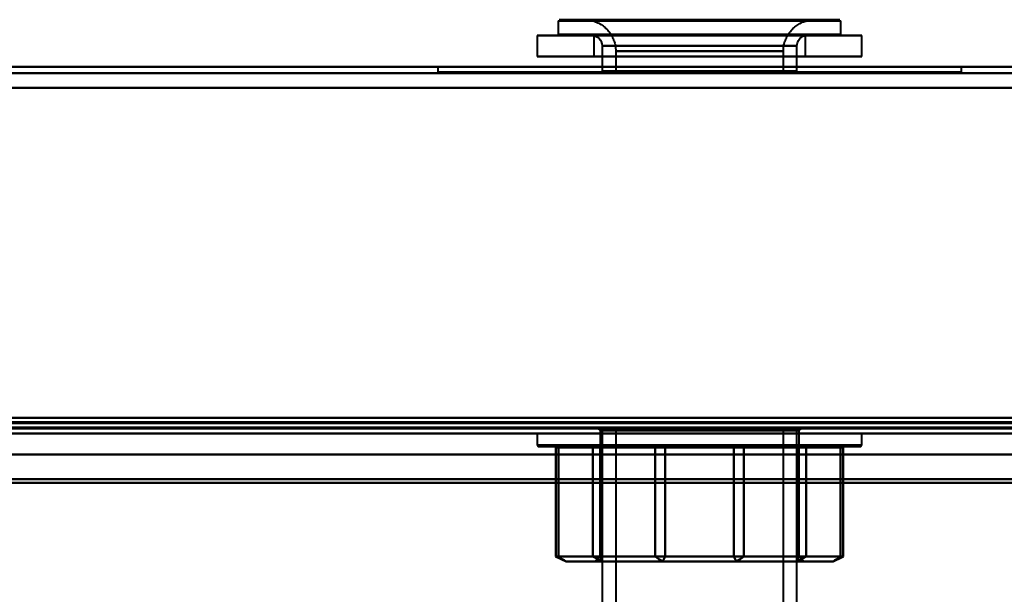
# Model space of a CAD drawing. Header units: millimetres. Extents: x -1442 to 3067, y -120 to 1046.
# Tile 20 of 75: x 178 to 272, y 113 to 168. Entities that reach past the tile are written whole.
import ezdxf

# ---------------------------------------------------------------- set-up
doc = ezdxf.new("R2010")
doc.units = ezdxf.units.MM
doc.layers.add('G-IMPT', color=8, linetype='Continuous', lineweight=40)

# ---------------------------------------------------------------- blocks, each defined once
blk = doc.blocks.new('NEXA 1000 CALQUES_dwg-755156-Gauche')
at = {"layer": 'G-IMPT'}
for p, q in [((229.5, 167.772), (229.5, 166.472)), ((229.5, 167.772), (248.171, 167.772)), ((229.5, 167.772), (237.829, 167.772)), ((248.133, 167.872), (229.6, 167.872)), ((232, 167.872), (247.214, 167.872)), ((247.214, 167.872), (232, 167.872)), ((237.829, 167.772), (256.5, 167.772)), ((256.4, 167.872), (237.867, 167.872)), ((238.786, 167.872), (254, 167.872)), ((254, 167.872), (238.786, 167.872)), ((248.171, 167.772), (256.5, 167.772)), ((256.5, 166.472), (256.5, 167.772)), ((237.829, 166.472), (229.5, 166.472)), ((248.171, 166.472), (229.5, 166.472)), ((256.5, 166.472), (237.829, 166.472)), ((256.5, 166.472), (248.171, 166.472)), ((227.5, 166.372), (227.5, 164.372)), ((227.5, 166.372), (248.937, 166.372)), ((227.5, 166.372), (237.063, 166.372)), ((248.937, 166.372), (227.5, 166.372)), ((229.6, 166.372), (248.133, 166.372)), ((232.9, 166.352), (232.9, 164.372)), ((232.9, 166.352), (246.869, 166.352)), ((246.869, 166.352), (232.9, 166.352)), ((237.063, 166.372), (258.5, 166.372)), ((258.5, 166.372), (237.063, 166.372)), ((237.867, 166.372), (256.4, 166.372)), ((239.131, 166.352), (253.1, 166.352)), ((253.1, 166.352), (239.131, 166.352)), ((248.937, 166.372), (258.5, 166.372)), ((253.1, 164.372), (253.1, 166.352)), ((258.5, 164.372), (258.5, 166.372)), ((233.7, 165.372), (233.7, 162.972)), ((233.7, 165.372), (246.562, 165.372)), ((246.562, 165.372), (233.7, 165.372)), ((235, 164.872), (235, 162.872)), ((235, 164.872), (246.064, 164.872)), ((246.064, 164.872), (235, 164.872)), ((239.438, 165.372), (252.3, 165.372)), ((252.3, 165.372), (239.438, 165.372)), ((239.936, 164.872), (251, 164.872)), ((251, 164.872), (239.936, 164.872)), ((251, 162.872), (251, 164.872)), ((252.3, 162.972), (252.3, 165.372)), ((227.5, 164.372), (248.937, 164.372)), ((237.063, 164.372), (227.5, 164.372)), ((248.937, 164.372), (227.5, 164.372)), ((232.9, 164.372), (246.869, 164.372)), ((246.869, 164.372), (232.9, 164.372)), ((237.063, 164.372), (258.5, 164.372)), ((258.5, 164.372), (237.063, 164.372)), ((239.131, 164.372), (253.1, 164.372)), ((253.1, 164.372), (239.131, 164.372)), ((258.5, 164.372), (248.937, 164.372)), ((331.9, 163.372), (-332.9, 163.372)), ((218, 163.372), (218, 162.872)), ((218, 163.372), (243, 163.372)), ((243, 163.372), (218, 163.372)), ((268, 163.372), (218, 163.372)), ((218, 162.872), (243, 162.872)), ((218, 162.872), (268, 162.872)), ((243, 162.872), (218, 162.872)), ((246.562, 162.972), (233.7, 162.972)), ((233.7, 162.872), (243, 162.872)), ((235, 162.872), (246.064, 162.872)), ((243, 162.872), (235, 162.872)), ((252.3, 162.972), (239.438, 162.972)), ((239.936, 162.872), (243, 162.872)), ((243, 163.372), (268, 163.372)), ((268, 163.372), (243, 163.372)), ((243, 162.872), (268, 162.872)), ((268, 162.872), (243, 162.872)), ((243, 162.872), (252.3, 162.872)), ((243, 162.872), (251, 162.872)), ((251, 162.872), (243, 162.872)), ((268, 162.872), (268, 163.372)), ((-367.9, 128.872), (331.9, 128.872)), ((233.284, 128.872), (233.5, 128.656)), ((243, 128.872), (233.284, 128.872)), ((233.284, 128.872), (243, 128.872)), ((233.7, 128.872), (233.7, 92.972)), ((243, 128.872), (233.7, 128.872)), ((233.7, 128.872), (246.562, 128.872)), ((235, 128.872), (235, 92.972)), ((235, 128.872), (243, 128.872)), ((246.064, 128.872), (235, 128.872)), ((252.716, 128.872), (236.192, 128.872)), ((239.438, 128.872), (243, 128.872)), ((243, 128.872), (239.936, 128.872)), ((243, 128.872), (251, 128.872)), ((251, 128.872), (243, 128.872)), ((249.808, 128.872), (243, 128.872)), ((243, 128.872), (252.716, 128.872)), ((252.3, 128.872), (243, 128.872)), ((243, 128.872), (252.3, 128.872)), ((252.716, 128.872), (249.808, 128.872)), ((251, 92.972), (251, 128.872)), ((252.3, 92.972), (252.3, 128.872)), ((252.5, 128.656), (252.716, 128.872)), ((-368.4, 128.372), (332.4, 128.372)), ((333, 128.372), (-352, 128.372)), ((-333.4, 128.372), (332.4, 128.372)), ((227.5, 128.372), (227.5, 127.256)), ((227.5, 128.372), (253.86, 128.372)), ((243, 128.372), (227.5, 128.372)), ((232.14, 128.372), (243, 128.372)), ((233.5, 128.656), (233.5, 116.656)), ((249.656, 128.656), (233.5, 128.656)), ((236.344, 128.656), (233.5, 128.656)), ((233.5, 128.656), (236.344, 128.656)), ((233.5, 128.656), (249.656, 128.656)), ((252.5, 128.656), (236.344, 128.656)), ((236.344, 128.656), (252.5, 128.656)), ((243, 128.372), (258.5, 128.372)), ((258.5, 128.372), (243, 128.372)), ((252.5, 128.656), (249.656, 128.656)), ((249.656, 128.656), (252.5, 128.656)), ((252.5, 116.656), (252.5, 128.656)), ((258.5, 127.256), (258.5, 128.372)), ((253.86, 127.256), (227.5, 127.256)), ((227.6, 127.156), (253.79, 127.156)), ((229.47, 127.156), (229.155, 127.156)), ((229.255, 127.056), (229.255, 116.656)), ((229.255, 127.056), (229.291, 127.056)), ((229.255, 127.056), (229.541, 127.056)), ((258.5, 127.256), (232.14, 127.256)), ((232.21, 127.156), (258.4, 127.156)), ((233.502, 127.156), (232.717, 127.156)), ((232.813, 127.056), (233.527, 127.056)), ((239.753, 127.156), (238.693, 127.156)), ((238.764, 127.056), (239.728, 127.056)), ((247.307, 127.156), (246.247, 127.156)), ((246.272, 127.056), (247.236, 127.056)), ((252.473, 127.056), (253.187, 127.056)), ((253.283, 127.156), (252.498, 127.156)), ((256.459, 127.056), (256.745, 127.056)), ((256.845, 127.156), (256.53, 127.156)), ((256.709, 127.056), (256.745, 127.056)), ((256.745, 116.656), (256.745, 127.056)), ((333, 126.372), (-352, 126.372)), ((333, 126.372), (-352, 126.372)), ((229.255, 116.656), (230.255, 116.156)), ((229.541, 116.656), (229.255, 116.656)), ((229.291, 116.656), (229.255, 116.656)), ((229.255, 116.656), (229.291, 116.656)), ((229.255, 116.656), (229.541, 116.656)), ((233.527, 116.656), (232.813, 116.656)), ((232.813, 116.656), (233.527, 116.656)), ((233.5, 116.656), (233, 116.156)), ((249.656, 116.656), (233.5, 116.656)), ((236.344, 116.656), (233.5, 116.656)), ((233.5, 116.656), (236.344, 116.656)), ((233.5, 116.656), (249.656, 116.656)), ((252.5, 116.656), (236.344, 116.656)), ((236.344, 116.656), (252.5, 116.656)), ((239.728, 116.656), (238.764, 116.656)), ((238.764, 116.656), (239.728, 116.656)), ((247.236, 116.656), (246.272, 116.656)), ((246.272, 116.656), (247.236, 116.656)), ((252.5, 116.656), (249.656, 116.656)), ((249.656, 116.656), (252.5, 116.656)), ((253.187, 116.656), (252.473, 116.656)), ((252.473, 116.656), (253.187, 116.656)), ((253, 116.156), (252.5, 116.656)), ((255.745, 116.156), (256.745, 116.656)), ((256.745, 116.656), (256.459, 116.656)), ((256.459, 116.656), (256.745, 116.656)), ((256.745, 116.656), (256.709, 116.656)), ((256.709, 116.656), (256.745, 116.656)), ((250.006, 116.156), (233, 116.156)), ((233, 116.156), (235.994, 116.156)), ((233, 116.156), (250.006, 116.156)), ((253, 116.156), (235.994, 116.156)), ((235.994, 116.156), (253, 116.156)), ((250.006, 116.156), (253, 116.156))]:
    blk.add_line(p, q, dxfattribs=at)
at = {"layer": 'G-IMPT', "flags": 128}
for points in [[(232, 167.872), (232.12, 167.87), (232.24, 167.863), (232.359, 167.851), (232.478, 167.834), (232.596, 167.813), (232.713, 167.786), (232.829, 167.755), (232.944, 167.72), (233.057, 167.68), (233.168, 167.635), (233.278, 167.587), (233.385, 167.533), (233.491, 167.476), (233.594, 167.414), (233.694, 167.348), (233.792, 167.279), (233.886, 167.205), (233.978, 167.128), (234.067, 167.047), (234.152, 166.962), (234.234, 166.875), (234.312, 166.784), (234.387, 166.69), (234.458, 166.593), (234.524, 166.493), (234.587, 166.391), (234.646, 166.286), (234.7, 166.179), (234.75, 166.07), (234.796, 165.959), (234.837, 165.847), (234.874, 165.732), (234.906, 165.617), (234.934, 165.5), (234.956, 165.382), (234.974, 165.264), (234.988, 165.144), (234.996, 165.025), (235, 164.905), (235, 164.872)], [(251, 164.872), (251.002, 164.992), (251.01, 165.112), (251.022, 165.231), (251.038, 165.35), (251.06, 165.468), (251.086, 165.585), (251.117, 165.701), (251.152, 165.816), (251.192, 165.929), (251.237, 166.041), (251.286, 166.15), (251.339, 166.258), (251.397, 166.363), (251.458, 166.466), (251.524, 166.566), (251.594, 166.664), (251.667, 166.759), (251.745, 166.85), (251.825, 166.939), (251.91, 167.024), (251.998, 167.106), (252.089, 167.185), (252.183, 167.259), (252.279, 167.33), (252.379, 167.397), (252.481, 167.46), (252.586, 167.518), (252.693, 167.573), (252.802, 167.623), (252.913, 167.668), (253.026, 167.71), (253.14, 167.746), (253.255, 167.778), (253.372, 167.806), (253.49, 167.829), (253.609, 167.847), (253.728, 167.86), (253.848, 167.868), (253.968, 167.872), (254, 167.872)], [(232.9, 166.352), (233.058, 166.306), (233.195, 166.241), (233.412, 166.075), (233.542, 165.912), (233.614, 165.777), (233.682, 165.563), (233.7, 165.372)], [(252.3, 165.372), (252.312, 165.525), (252.344, 165.665), (252.453, 165.903), (252.58, 166.066), (252.697, 166.17), (252.9, 166.289), (253.1, 166.352)], [(331.9, 163.372), (165.7, 163.372), (-0.5, 163.372), (-166.7, 163.372), (-332.9, 163.372)], [(-332.9, 163.372), (-166.7, 163.372), (-0.5, 163.372), (165.7, 163.372), (331.9, 163.372)], [(331.9, 163.372), (165.7, 163.372), (-0.5, 163.372), (-166.7, 163.372), (-332.9, 163.372)], [(-332.9, 163.372), (-166.7, 163.372), (-0.5, 163.372), (165.7, 163.372), (331.9, 163.372)], [(331.9, 162.772), (165.7, 162.772), (-0.5, 162.772), (-166.7, 162.772), (-332.9, 162.772)], [(-332.9, 162.772), (-166.7, 162.772), (-0.5, 162.772), (165.7, 162.772), (331.9, 162.772)], [(-332.9, 162.772), (-166.7, 162.772), (-0.5, 162.772), (165.7, 162.772), (331.9, 162.772)], [(331.9, 162.772), (165.7, 162.772), (-0.5, 162.772), (-166.7, 162.772), (-332.9, 162.772)], [(331.9, 161.372), (165.575, 161.372), (-0.75, 161.372), (-167.075, 161.372), (-333.4, 161.372)], [(-333.4, 161.372), (-167.075, 161.372), (-0.75, 161.372), (165.575, 161.372), (331.9, 161.372)], [(-333.4, 161.372), (-167.075, 161.372), (-0.75, 161.372), (165.575, 161.372), (331.9, 161.372)], [(331.9, 161.372), (165.575, 161.372), (-0.75, 161.372), (-167.075, 161.372), (-333.4, 161.372)], [(-332.9, 161.372), (-166.7, 161.372), (-0.5, 161.372), (165.7, 161.372), (331.9, 161.372)], [(331.9, 161.372), (165.7, 161.372), (-0.5, 161.372), (-166.7, 161.372), (-332.9, 161.372)], [(-332.9, 161.372), (-166.7, 161.372), (-0.5, 161.372), (165.7, 161.372), (331.9, 161.372)], [(331.9, 161.372), (165.7, 161.372), (-0.5, 161.372), (-166.7, 161.372), (-332.9, 161.372)], [(331.9, 129.872), (165.7, 129.872), (-0.5, 129.872), (-166.7, 129.872), (-332.9, 129.872)], [(-332.9, 129.872), (-166.7, 129.872), (-0.5, 129.872), (165.7, 129.872), (331.9, 129.872)], [(-332.9, 129.872), (-166.7, 129.872), (-0.5, 129.872), (165.7, 129.872), (331.9, 129.872)], [(331.9, 129.872), (165.7, 129.872), (-0.5, 129.872), (-166.7, 129.872), (-332.9, 129.872)], [(331.9, 129.872), (165.7, 129.872), (-0.5, 129.872), (-166.7, 129.872), (-332.9, 129.872)], [(-332.9, 129.872), (-166.7, 129.872), (-0.5, 129.872), (165.7, 129.872), (331.9, 129.872)], [(331.9, 129.872), (165.7, 129.872), (-0.5, 129.872), (-166.7, 129.872), (-332.9, 129.872)], [(-332.9, 129.872), (-166.7, 129.872), (-0.5, 129.872), (165.7, 129.872), (331.9, 129.872)], [(-368.4, 128.972), (-193.2, 128.972), (-18, 128.972), (157.2, 128.972), (332.4, 128.972)], [(-368.4, 128.972), (-193.2, 128.972), (-18, 128.972), (157.2, 128.972), (332.4, 128.972)], [(332.4, 128.972), (157.2, 128.972), (-18, 128.972), (-193.2, 128.972), (-368.4, 128.972)], [(332.4, 128.972), (157.2, 128.972), (-18, 128.972), (-193.2, 128.972), (-368.4, 128.972)], [(332.4, 128.972), (157.2, 128.972), (-18, 128.972), (-193.2, 128.972), (-368.4, 128.972)], [(-368.4, 128.972), (-193.2, 128.972), (-18, 128.972), (157.2, 128.972), (332.4, 128.972)], [(332.4, 128.872), (157.2, 128.872), (-18, 128.872), (-193.2, 128.872), (-368.4, 128.872)], [(-368.4, 128.872), (-193.2, 128.872), (-18, 128.872), (157.2, 128.872), (332.4, 128.872)], [(-367.9, 129.472), (-192.95, 129.472), (-18, 129.472), (156.95, 129.472), (331.9, 129.472)], [(331.9, 129.472), (156.95, 129.472), (-18, 129.472), (-192.95, 129.472), (-367.9, 129.472)], [(331.9, 129.372), (156.95, 129.372), (-18, 129.372), (-192.95, 129.372), (-367.9, 129.372)], [(-367.9, 129.372), (-192.95, 129.372), (-18, 129.372), (156.95, 129.372), (331.9, 129.372)], [(331.9, 129.372), (156.95, 129.372), (-18, 129.372), (-192.95, 129.372), (-367.9, 129.372)], [(-367.9, 129.372), (-192.95, 129.372), (-18, 129.372), (156.95, 129.372), (331.9, 129.372)], [(-367.9, 129.372), (-192.95, 129.372), (-18, 129.372), (156.95, 129.372), (331.9, 129.372)], [(331.9, 129.372), (156.95, 129.372), (-18, 129.372), (-192.95, 129.372), (-367.9, 129.372)], [(331.9, 128.872), (156.95, 128.872), (-18, 128.872), (-192.95, 128.872), (-367.9, 128.872)], [(-367.9, 128.872), (-192.95, 128.872), (-18, 128.872), (156.95, 128.872), (331.9, 128.872)], [(-367.9, 128.872), (-192.95, 128.872), (-18, 128.872), (156.95, 128.872), (331.9, 128.872)], [(331.9, 128.872), (156.95, 128.872), (-18, 128.872), (-192.95, 128.872), (-367.9, 128.872)], [(-367.9, 128.872), (-192.95, 128.872), (-18, 128.872), (156.95, 128.872), (331.9, 128.872)], [(331.9, 128.872), (156.95, 128.872), (-18, 128.872), (-192.95, 128.872), (-367.9, 128.872)], [(331.9, 128.872), (156.95, 128.872), (-18, 128.872), (-192.95, 128.872), (-367.9, 128.872)], [(-367.9, 128.872), (-192.95, 128.872), (-18, 128.872), (156.95, 128.872), (331.9, 128.872)], [(331.9, 128.872), (156.95, 128.872), (-18, 128.872), (-192.95, 128.872), (-367.9, 128.872)], [(-367.9, 128.872), (-192.95, 128.872), (-18, 128.872), (156.95, 128.872), (331.9, 128.872)], [(-367.9, 128.872), (-192.95, 128.872), (-18, 128.872), (156.95, 128.872), (331.9, 128.872)], [(331.9, 128.872), (156.95, 128.872), (-18, 128.872), (-192.95, 128.872), (-367.9, 128.872)], [(331.9, 129.472), (165.575, 129.472), (-0.75, 129.472), (-167.075, 129.472), (-333.4, 129.472)], [(-333.4, 129.472), (-167.075, 129.472), (-0.75, 129.472), (165.575, 129.472), (331.9, 129.472)], [(-333.4, 129.472), (-167.075, 129.472), (-0.75, 129.472), (165.575, 129.472), (331.9, 129.472)], [(331.9, 129.472), (165.575, 129.472), (-0.75, 129.472), (-167.075, 129.472), (-333.4, 129.472)], [(-333.4, 128.972), (-166.95, 128.972), (-0.5, 128.972), (165.95, 128.972), (332.4, 128.972)], [(-333.4, 128.972), (-166.95, 128.972), (-0.5, 128.972), (165.95, 128.972), (332.4, 128.972)], [(332.4, 128.972), (165.95, 128.972), (-0.5, 128.972), (-166.95, 128.972), (-333.4, 128.972)], [(-333.4, 128.972), (-166.95, 128.972), (-0.5, 128.972), (165.95, 128.972), (332.4, 128.972)], [(332.4, 128.972), (165.95, 128.972), (-0.5, 128.972), (-166.95, 128.972), (-333.4, 128.972)], [(332.4, 128.972), (165.95, 128.972), (-0.5, 128.972), (-166.95, 128.972), (-333.4, 128.972)], [(-333.4, 128.872), (-166.95, 128.872), (-0.5, 128.872), (165.95, 128.872), (332.4, 128.872)], [(332.4, 128.872), (165.95, 128.872), (-0.5, 128.872), (-166.95, 128.872), (-333.4, 128.872)], [(-333, 128.872), (-166.75, 128.872), (-0.5, 128.872), (165.75, 128.872), (332, 128.872)], [(332, 128.872), (165.75, 128.872), (-0.5, 128.872), (-166.75, 128.872), (-333, 128.872)], [(-333, 128.872), (-166.75, 128.872), (-0.5, 128.872), (165.75, 128.872), (332, 128.872)], [(332, 128.872), (165.75, 128.872), (-0.5, 128.872), (-166.75, 128.872), (-333, 128.872)], [(332.4, 128.372), (157.2, 128.372), (-18, 128.372), (-193.2, 128.372), (-368.4, 128.372)], [(-368.4, 128.372), (-193.2, 128.372), (-18, 128.372), (157.2, 128.372), (332.4, 128.372)], [(332.4, 128.372), (161.3, 128.372), (-9.8, 128.372), (-180.9, 128.372), (-352, 128.372)], [(-352, 128.372), (-180.9, 128.372), (-9.8, 128.372), (161.3, 128.372), (332.4, 128.372)], [(-352, 128.372), (-180.9, 128.372), (-9.8, 128.372), (161.3, 128.372), (332.4, 128.372)], [(332.4, 128.372), (161.3, 128.372), (-9.8, 128.372), (-180.9, 128.372), (-352, 128.372)], [(-333.4, 128.372), (-166.95, 128.372), (-0.5, 128.372), (165.95, 128.372), (332.4, 128.372)], [(326, 128.372), (161.15, 128.372), (-3.7, 128.372), (-168.55, 128.372), (-333.4, 128.372)], [(-333.4, 128.372), (-168.55, 128.372), (-3.7, 128.372), (161.15, 128.372), (326, 128.372)], [(332.4, 128.372), (165.95, 128.372), (-0.5, 128.372), (-166.95, 128.372), (-333.4, 128.372)], [(332.4, 128.372), (165.95, 128.372), (-0.5, 128.372), (-166.95, 128.372), (-333.4, 128.372)], [(-333.4, 128.372), (-168.55, 128.372), (-3.7, 128.372), (161.15, 128.372), (326, 128.372)], [(326, 128.372), (161.15, 128.372), (-3.7, 128.372), (-168.55, 128.372), (-333.4, 128.372)], [(-333.4, 128.372), (-166.95, 128.372), (-0.5, 128.372), (165.95, 128.372), (332.4, 128.372)], [(332.4, 128.372), (165.95, 128.372), (-0.5, 128.372), (-166.95, 128.372), (-333.4, 128.372)], [(-333.4, 128.372), (-166.95, 128.372), (-0.5, 128.372), (165.95, 128.372), (332.4, 128.372)], [(-333.4, 128.372), (-168.55, 128.372), (-3.7, 128.372), (161.15, 128.372), (326, 128.372)], [(326, 128.372), (161.15, 128.372), (-3.7, 128.372), (-168.55, 128.372), (-333.4, 128.372)], [(-333.4, 128.372), (-166.95, 128.372), (-0.5, 128.372), (165.95, 128.372), (332.4, 128.372)], [(332.4, 128.372), (165.95, 128.372), (-0.5, 128.372), (-166.95, 128.372), (-333.4, 128.372)], [(326, 128.372), (161.15, 128.372), (-3.7, 128.372), (-168.55, 128.372), (-333.4, 128.372)], [(-333.4, 128.372), (-168.55, 128.372), (-3.7, 128.372), (161.15, 128.372), (326, 128.372)], [(229.195, 127.156), (230.075, 127.156), (230.956, 127.156), (231.836, 127.156), (232.717, 127.156)], [(229.291, 116.656), (229.291, 119.256), (229.291, 121.856), (229.291, 124.456), (229.291, 127.056)], [(232.813, 127.056), (231.933, 127.056), (231.052, 127.056), (230.172, 127.056), (229.291, 127.056)], [(229.291, 127.056), (229.291, 124.456), (229.291, 121.856), (229.291, 119.256), (229.291, 116.656)], [(238.693, 127.156), (236.387, 127.156), (234.081, 127.156), (231.775, 127.156), (229.47, 127.156)], [(229.541, 127.056), (231.847, 127.056), (234.153, 127.056), (236.458, 127.056), (238.764, 127.056)], [(229.541, 116.656), (229.541, 119.256), (229.541, 121.856), (229.541, 124.456), (229.541, 127.056)], [(229.541, 127.056), (229.541, 124.456), (229.541, 121.856), (229.541, 119.256), (229.541, 116.656)], [(232.813, 116.656), (232.813, 119.256), (232.813, 121.856), (232.813, 124.456), (232.813, 127.056)], [(232.813, 127.056), (232.813, 124.456), (232.813, 121.856), (232.813, 119.256), (232.813, 116.656)], [(233.502, 127.156), (236.688, 127.156), (239.875, 127.156), (243.061, 127.156), (246.247, 127.156)], [(233.527, 116.656), (233.527, 119.256), (233.527, 121.856), (233.527, 124.456), (233.527, 127.056)], [(246.272, 127.056), (243.086, 127.056), (239.9, 127.056), (236.713, 127.056), (233.527, 127.056)], [(233.527, 127.056), (233.527, 124.456), (233.527, 121.856), (233.527, 119.256), (233.527, 116.656)], [(238.764, 116.656), (238.764, 119.256), (238.764, 121.856), (238.764, 124.456), (238.764, 127.056)], [(238.764, 127.056), (238.764, 124.456), (238.764, 121.856), (238.764, 119.256), (238.764, 116.656)], [(239.728, 127.056), (242.914, 127.056), (246.1, 127.056), (249.287, 127.056), (252.473, 127.056)], [(239.728, 116.656), (239.728, 119.256), (239.728, 121.856), (239.728, 124.456), (239.728, 127.056)], [(239.728, 127.056), (239.728, 124.456), (239.728, 121.856), (239.728, 119.256), (239.728, 116.656)], [(252.498, 127.156), (249.312, 127.156), (246.125, 127.156), (242.939, 127.156), (239.753, 127.156)], [(246.272, 116.656), (246.272, 119.256), (246.272, 121.856), (246.272, 124.456), (246.272, 127.056)], [(246.272, 127.056), (246.272, 124.456), (246.272, 121.856), (246.272, 119.256), (246.272, 116.656)], [(256.459, 127.056), (254.153, 127.056), (251.847, 127.056), (249.542, 127.056), (247.236, 127.056)], [(247.236, 127.056), (247.236, 124.456), (247.236, 121.856), (247.236, 119.256), (247.236, 116.656)], [(247.236, 116.656), (247.236, 119.256), (247.236, 121.856), (247.236, 124.456), (247.236, 127.056)], [(247.307, 127.156), (249.613, 127.156), (251.919, 127.156), (254.225, 127.156), (256.53, 127.156)], [(252.473, 116.656), (252.473, 119.256), (252.473, 121.856), (252.473, 124.456), (252.473, 127.056)], [(252.473, 127.056), (252.473, 124.456), (252.473, 121.856), (252.473, 119.256), (252.473, 116.656)], [(253.187, 127.056), (254.067, 127.056), (254.948, 127.056), (255.828, 127.056), (256.709, 127.056)], [(253.187, 116.656), (253.187, 119.256), (253.187, 121.856), (253.187, 124.456), (253.187, 127.056)], [(253.187, 127.056), (253.187, 124.456), (253.187, 121.856), (253.187, 119.256), (253.187, 116.656)], [(256.805, 127.156), (255.925, 127.156), (255.044, 127.156), (254.164, 127.156), (253.283, 127.156)], [(256.459, 116.656), (256.459, 119.256), (256.459, 121.856), (256.459, 124.456), (256.459, 127.056)], [(256.459, 127.056), (256.459, 124.456), (256.459, 121.856), (256.459, 119.256), (256.459, 116.656)], [(256.709, 116.656), (256.709, 119.256), (256.709, 121.856), (256.709, 124.456), (256.709, 127.056)], [(256.709, 127.056), (256.709, 124.456), (256.709, 121.856), (256.709, 119.256), (256.709, 116.656)], [(-352, 126.372), (-180.75, 126.372), (-9.5, 126.372), (161.75, 126.372), (333, 126.372)], [(333, 126.372), (161.75, 126.372), (-9.5, 126.372), (-180.75, 126.372), (-352, 126.372)], [(333, 126.372), (161.75, 126.372), (-9.5, 126.372), (-180.75, 126.372), (-352, 126.372)], [(-352, 126.372), (-180.75, 126.372), (-9.5, 126.372), (161.75, 126.372), (333, 126.372)], [(333, 126.372), (161.75, 126.372), (-9.5, 126.372), (-180.75, 126.372), (-352, 126.372)], [(-352, 126.372), (-180.75, 126.372), (-9.5, 126.372), (161.75, 126.372), (333, 126.372)], [(-352, 126.372), (-180.75, 126.372), (-9.5, 126.372), (161.75, 126.372), (333, 126.372)], [(333, 126.372), (161.75, 126.372), (-9.5, 126.372), (-180.75, 126.372), (-352, 126.372)], [(326, 126.372), (158.25, 126.372), (-9.5, 126.372), (-177.25, 126.372), (-345, 126.372)], [(-345, 126.372), (-177.25, 126.372), (-9.5, 126.372), (158.25, 126.372), (326, 126.372)], [(-345, 126.372), (-177.25, 126.372), (-9.5, 126.372), (158.25, 126.372), (326, 126.372)], [(326, 126.372), (158.25, 126.372), (-9.5, 126.372), (-177.25, 126.372), (-345, 126.372)], [(-345, 126.372), (-177.25, 126.372), (-9.5, 126.372), (158.25, 126.372), (326, 126.372)], [(326, 126.372), (158.25, 126.372), (-9.5, 126.372), (-177.25, 126.372), (-345, 126.372)], [(326, 126.372), (158.25, 126.372), (-9.5, 126.372), (-177.25, 126.372), (-345, 126.372)], [(-345, 126.372), (-177.25, 126.372), (-9.5, 126.372), (158.25, 126.372), (326, 126.372)], [(333, 124.025), (161.75, 124.025), (-9.5, 124.025), (-180.75, 124.025), (-352, 124.025)], [(-352, 124.025), (-180.75, 124.025), (-9.5, 124.025), (161.75, 124.025), (333, 124.025)], [(-352, 124.025), (-180.75, 124.025), (-9.5, 124.025), (161.75, 124.025), (333, 124.025)], [(333, 124.025), (161.75, 124.025), (-9.5, 124.025), (-180.75, 124.025), (-352, 124.025)], [(-352, 124.025), (-180.75, 124.025), (-9.5, 124.025), (161.75, 124.025), (333, 124.025)], [(333, 124.025), (161.75, 124.025), (-9.5, 124.025), (-180.75, 124.025), (-352, 124.025)], [(333, 124.025), (161.75, 124.025), (-9.5, 124.025), (-180.75, 124.025), (-352, 124.025)], [(-352, 124.025), (-180.75, 124.025), (-9.5, 124.025), (161.75, 124.025), (333, 124.025)], [(333, 123.678), (161.75, 123.678), (-9.5, 123.678), (-180.75, 123.678), (-352, 123.678)], [(-352, 123.678), (-180.75, 123.678), (-9.5, 123.678), (161.75, 123.678), (333, 123.678)], [(-352, 123.678), (-180.75, 123.678), (-9.5, 123.678), (161.75, 123.678), (333, 123.678)], [(-352, 123.678), (-180.75, 123.678), (-9.5, 123.678), (161.75, 123.678), (333, 123.678)], [(333, 123.678), (161.75, 123.678), (-9.5, 123.678), (-180.75, 123.678), (-352, 123.678)], [(333, 123.678), (161.75, 123.678), (-9.5, 123.678), (-180.75, 123.678), (-352, 123.678)], [(229.291, 116.656), (230.172, 116.656), (231.052, 116.656), (231.933, 116.656), (232.813, 116.656)], [(230.255, 116.156), (230.014, 116.281), (229.773, 116.406), (229.532, 116.531), (229.291, 116.656)], [(229.291, 116.656), (229.532, 116.531), (229.773, 116.406), (230.014, 116.281), (230.255, 116.156)], [(232.813, 116.656), (231.933, 116.656), (231.052, 116.656), (230.172, 116.656), (229.291, 116.656)], [(238.764, 116.656), (236.458, 116.656), (234.153, 116.656), (231.847, 116.656), (229.541, 116.656)], [(230.255, 116.156), (230.076, 116.281), (229.898, 116.406), (229.719, 116.531), (229.541, 116.656)], [(229.541, 116.656), (231.847, 116.656), (234.153, 116.656), (236.458, 116.656), (238.764, 116.656)], [(229.541, 116.656), (229.719, 116.531), (229.898, 116.406), (230.076, 116.281), (230.255, 116.156)], [(233.777, 116.156), (233.536, 116.281), (233.295, 116.406), (233.054, 116.531), (232.813, 116.656)], [(232.813, 116.656), (233.054, 116.531), (233.295, 116.406), (233.536, 116.281), (233.777, 116.156)], [(233.527, 116.656), (236.713, 116.656), (239.9, 116.656), (243.086, 116.656), (246.272, 116.656)], [(233.777, 116.156), (233.714, 116.281), (233.652, 116.406), (233.589, 116.531), (233.527, 116.656)], [(233.527, 116.656), (233.589, 116.531), (233.652, 116.406), (233.714, 116.281), (233.777, 116.156)], [(246.272, 116.656), (243.086, 116.656), (239.9, 116.656), (236.713, 116.656), (233.527, 116.656)], [(239.478, 116.156), (239.299, 116.281), (239.121, 116.406), (238.942, 116.531), (238.764, 116.656)], [(238.764, 116.656), (238.942, 116.531), (239.121, 116.406), (239.299, 116.281), (239.478, 116.156)], [(239.478, 116.156), (239.54, 116.281), (239.603, 116.406), (239.665, 116.531), (239.728, 116.656)], [(239.728, 116.656), (239.665, 116.531), (239.603, 116.406), (239.54, 116.281), (239.478, 116.156)], [(252.473, 116.656), (249.287, 116.656), (246.1, 116.656), (242.914, 116.656), (239.728, 116.656)], [(239.728, 116.656), (242.914, 116.656), (246.1, 116.656), (249.287, 116.656), (252.473, 116.656)], [(246.522, 116.156), (246.46, 116.281), (246.397, 116.406), (246.335, 116.531), (246.272, 116.656)], [(246.272, 116.656), (246.335, 116.531), (246.397, 116.406), (246.46, 116.281), (246.522, 116.156)], [(247.236, 116.656), (247.058, 116.531), (246.879, 116.406), (246.701, 116.281), (246.522, 116.156)], [(246.522, 116.156), (246.701, 116.281), (246.879, 116.406), (247.058, 116.531), (247.236, 116.656)], [(247.236, 116.656), (249.542, 116.656), (251.847, 116.656), (254.153, 116.656), (256.459, 116.656)], [(256.459, 116.656), (254.153, 116.656), (251.847, 116.656), (249.542, 116.656), (247.236, 116.656)], [(252.223, 116.156), (252.464, 116.281), (252.705, 116.406), (252.946, 116.531), (253.187, 116.656)], [(252.223, 116.156), (252.286, 116.281), (252.348, 116.406), (252.411, 116.531), (252.473, 116.656)], [(253.187, 116.656), (252.946, 116.531), (252.705, 116.406), (252.464, 116.281), (252.223, 116.156)], [(252.473, 116.656), (252.411, 116.531), (252.348, 116.406), (252.286, 116.281), (252.223, 116.156)], [(256.709, 116.656), (255.828, 116.656), (254.948, 116.656), (254.067, 116.656), (253.187, 116.656)], [(253.187, 116.656), (254.067, 116.656), (254.948, 116.656), (255.828, 116.656), (256.709, 116.656)], [(255.745, 116.156), (255.924, 116.281), (256.102, 116.406), (256.281, 116.531), (256.459, 116.656)], [(255.745, 116.156), (255.986, 116.281), (256.227, 116.406), (256.468, 116.531), (256.709, 116.656)], [(256.459, 116.656), (256.281, 116.531), (256.102, 116.406), (255.924, 116.281), (255.745, 116.156)], [(256.709, 116.656), (256.468, 116.531), (256.227, 116.406), (255.986, 116.281), (255.745, 116.156)], [(239.478, 116.156), (237.172, 116.156), (234.866, 116.156), (232.56, 116.156), (230.255, 116.156)], [(230.255, 116.156), (231.135, 116.156), (232.016, 116.156), (232.896, 116.156), (233.777, 116.156)], [(230.255, 116.156), (232.56, 116.156), (234.866, 116.156), (237.172, 116.156), (239.478, 116.156)], [(233.777, 116.156), (232.896, 116.156), (232.016, 116.156), (231.135, 116.156), (230.255, 116.156)], [(233.777, 116.156), (236.963, 116.156), (240.15, 116.156), (243.336, 116.156), (246.522, 116.156)], [(246.522, 116.156), (243.336, 116.156), (240.15, 116.156), (236.963, 116.156), (233.777, 116.156)], [(252.223, 116.156), (249.037, 116.156), (245.85, 116.156), (242.664, 116.156), (239.478, 116.156)], [(239.478, 116.156), (242.664, 116.156), (245.85, 116.156), (249.037, 116.156), (252.223, 116.156)], [(246.522, 116.156), (248.828, 116.156), (251.134, 116.156), (253.44, 116.156), (255.745, 116.156)], [(255.745, 116.156), (253.44, 116.156), (251.134, 116.156), (248.828, 116.156), (246.522, 116.156)], [(255.745, 116.156), (254.865, 116.156), (253.984, 116.156), (253.104, 116.156), (252.223, 116.156)], [(252.223, 116.156), (253.104, 116.156), (253.984, 116.156), (254.865, 116.156), (255.745, 116.156)]]:
    blk.add_lwpolyline(points, dxfattribs=at)
at = {"layer": 'G-IMPT'}
for points in [[(232.175, 127.206), (230.729, 127.21), (228.399, 127.218), (227.122, 127.231), (228.265, 127.241), (231.648, 127.263), (236.789, 127.241), (242.857, 127.231), (248.94, 127.218), (252.385, 127.21), (253.825, 127.206)], [(253.825, 127.206), (252.379, 127.202), (248.927, 127.193), (242.855, 127.18), (236.813, 127.17), (231.731, 127.149), (228.335, 127.17), (227.174, 127.18), (228.421, 127.193), (230.735, 127.202), (232.175, 127.206)], [(253.825, 127.206), (255.271, 127.21), (257.601, 127.218), (258.878, 127.231), (257.735, 127.241), (254.352, 127.263), (249.211, 127.241), (243.143, 127.231), (237.06, 127.218), (233.615, 127.21), (232.175, 127.206)], [(232.175, 127.206), (233.621, 127.202), (237.073, 127.193), (243.145, 127.18), (249.187, 127.17), (254.269, 127.149), (257.665, 127.17), (258.826, 127.18), (257.579, 127.193), (255.265, 127.202), (253.825, 127.206)]]:
    blk.add_open_spline(points, degree=3, dxfattribs=at)

msp = doc.modelspace()

# ---------------------------------------------------------------- linework, layer by layer
at = {"color": 94, "lineweight": 30}
msp.add_line((-610.1, 128.372), (609.1, 128.372), dxfattribs=at)
msp.add_line((-610.1, 128.372), (609.1, 128.372), dxfattribs=at)

# ---------------------------------------------------------------- block references
at = {"layer": 'G-IMPT'}
msp.add_blockref('NEXA 1000 CALQUES_dwg-755156-Gauche', (0, 0), dxfattribs=at)

doc.saveas('drawing.dxf')
